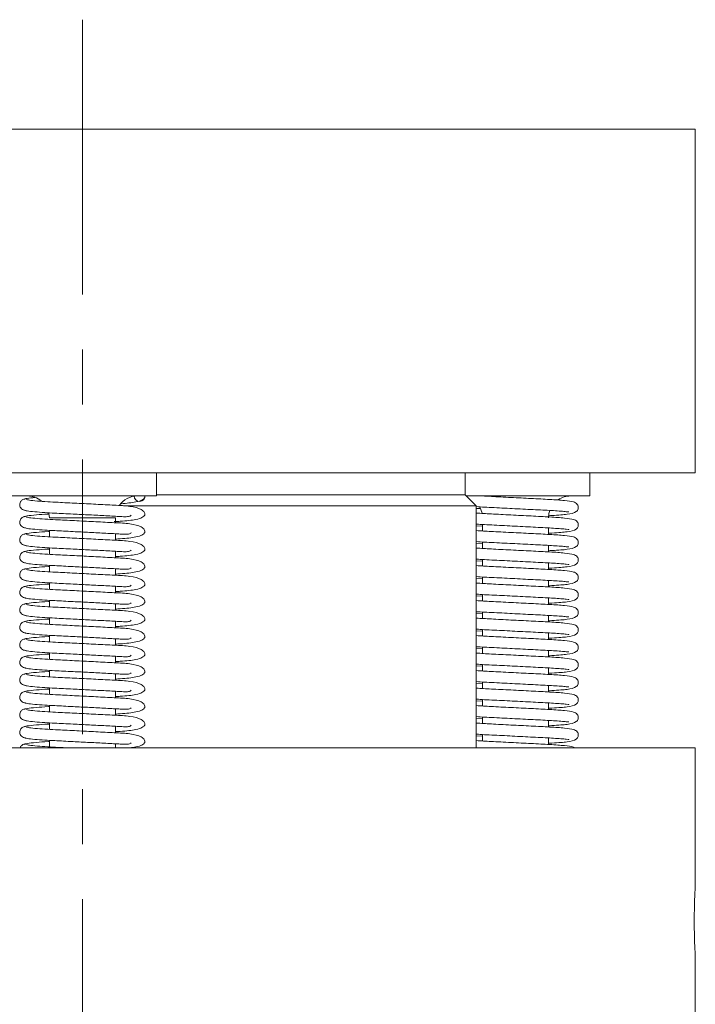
# Model space of a CAD drawing. Header units: inches. Extents: x 3.7 to 30.1, y 2.5 to 21.4.
# Tile 21 of 29: x 14.7 to 15.9, y 19.6 to 21.4. Entities that reach past the tile are written whole.
import ezdxf

# ---------------------------------------------------------------- set-up
doc = ezdxf.new("R2010")
doc.units = ezdxf.units.IN
doc.header["$MEASUREMENT"] = 0
doc.linetypes.add('CENTERX2', pattern=[0.8, 0.5, -0.1, 0.1, -0.1])

msp = doc.modelspace()

# ---------------------------------------------------------------- linework, layer by layer
at = {"color": 7, "linetype": 'CENTERX2', "lineweight": 0}
msp.add_line((14.772, 21.3613), (14.772, 14.6454), dxfattribs=at)
at = {"color": 7, "linetype": 'Continuous', "lineweight": 15}
for p, q in [((13.657, 21.1619), (15.887, 21.1619)), ((15.887, 20.5369), (15.887, 21.1619)), ((13.657, 20.5369), (15.887, 20.5369)), ((14.907, 20.4949), (14.907, 20.5369)), ((15.4685, 20.4969), (15.4685, 20.5369)), ((15.6951, 20.4949), (15.6951, 20.5369)), ((14.637, 20.4949), (14.907, 20.4949)), ((15.4685, 20.4969), (14.907, 20.4969)), ((15.4885, 20.4769), (15.4685, 20.4969)), ((15.4705, 20.4949), (15.6951, 20.4949)), ((15.4885, 20.4769), (14.8466, 20.4769)), ((15.4885, 20.0369), (15.4885, 20.4769)), ((15.4954, 20.4723), (15.4885, 20.4719)), ((14.832, 20.4549), (14.712, 20.4549)), ((14.832, 20.4461), (14.832, 20.4549)), ((15.5001, 20.4408), (15.4885, 20.4401)), ((15.5001, 20.443), (15.5001, 20.4312)), ((14.712, 20.4323), (14.712, 20.4205)), ((14.832, 20.4143), (14.832, 20.4261)), ((15.6201, 20.4249), (15.6201, 20.4367)), ((15.5001, 20.4089), (15.4885, 20.4082)), ((15.5001, 20.4112), (15.5001, 20.3993)), ((15.6201, 20.3931), (15.6201, 20.4049)), ((14.712, 20.4005), (14.712, 20.3886)), ((14.832, 20.3824), (14.832, 20.3943)), ((14.712, 20.3687), (14.712, 20.3568)), ((15.5001, 20.3771), (15.4885, 20.3764)), ((15.5001, 20.3793), (15.5001, 20.3675)), ((15.6201, 20.3612), (15.6201, 20.373)), ((14.832, 20.3506), (14.832, 20.3624)), ((14.712, 20.3368), (14.712, 20.325)), ((15.5001, 20.3453), (15.4885, 20.3445)), ((15.5001, 20.3475), (15.5001, 20.3356)), ((15.6201, 20.3294), (15.6201, 20.3412)), ((14.832, 20.3187), (14.832, 20.3306)), ((15.5001, 20.3134), (15.4885, 20.3127)), ((15.5001, 20.3156), (15.5001, 20.3038)), ((14.712, 20.305), (14.712, 20.2931)), ((14.832, 20.2869), (14.832, 20.2987)), ((15.6201, 20.2975), (15.6201, 20.3093)), ((15.5001, 20.2816), (15.4885, 20.2808)), ((15.5001, 20.2838), (15.5001, 20.272)), ((15.6201, 20.2657), (15.6201, 20.2775)), ((14.712, 20.2731), (14.712, 20.2613)), ((14.832, 20.255), (14.832, 20.2669)), ((15.5001, 20.2497), (15.4885, 20.249)), ((15.5001, 20.2519), (15.5001, 20.2401)), ((15.6201, 20.2339), (15.6201, 20.2457)), ((14.712, 20.2413), (14.712, 20.2294)), ((14.832, 20.2232), (14.832, 20.235)), ((14.712, 20.2094), (14.712, 20.1976)), ((15.5001, 20.2179), (15.4885, 20.2172)), ((15.5001, 20.2201), (15.5001, 20.2083)), ((15.6201, 20.202), (15.6201, 20.2138)), ((14.832, 20.1914), (14.832, 20.2032)), ((15.5001, 20.1883), (15.5001, 20.1764)), ((14.712, 20.1776), (14.712, 20.1657)), ((14.832, 20.1595), (14.832, 20.1714)), ((15.5001, 20.186), (15.4885, 20.1853)), ((15.6201, 20.1702), (15.6201, 20.182)), ((15.5001, 20.1542), (15.4885, 20.1535)), ((15.5001, 20.1564), (15.5001, 20.1446)), ((14.712, 20.1458), (14.712, 20.1339)), ((14.832, 20.1277), (14.832, 20.1395)), ((15.6201, 20.1383), (15.6201, 20.1501)), ((15.5001, 20.1224), (15.4885, 20.1216)), ((15.5001, 20.1246), (15.5001, 20.1127)), ((15.6201, 20.1065), (15.6201, 20.1183)), ((14.712, 20.1139), (14.712, 20.1021)), ((14.832, 20.0958), (14.832, 20.1077)), ((14.712, 20.0821), (14.712, 20.0702)), ((15.5001, 20.0905), (15.4885, 20.0898)), ((15.5001, 20.0927), (15.5001, 20.0809)), ((15.6201, 20.0746), (15.6201, 20.0864)), ((14.832, 20.064), (14.832, 20.0758)), ((14.712, 20.0502), (14.712, 20.0384)), ((15.5001, 20.0587), (15.4885, 20.0579)), ((15.5001, 20.0609), (15.5001, 20.0491)), ((15.6201, 20.0428), (15.6201, 20.0546)), ((15.887, 20.0369), (13.657, 20.0369)), ((14.832, 20.0369), (14.832, 20.044)), ((15.887, 19.7868), (15.887, 20.0369)), ((15.887, 18.5368), (15.887, 19.657))]:
    msp.add_line(p, q, dxfattribs=at)
at = {"color": 7, "linetype": 'Continuous', "lineweight": 15, "flags": 128}
for points in [[(15.4943, 20.4756), (15.497, 20.4702), (15.4992, 20.4633)], [(14.7108, 20.4644), (14.7112, 20.4627), (14.712, 20.4549)], [(15.6201, 20.4549), (15.6208, 20.4627), (15.6225, 20.4685)]]:
    msp.add_lwpolyline(points, dxfattribs=at)
at = {"color": 7, "linetype": 'Continuous', "lineweight": 15}
for centre, radius, start, end in [((14.672, 20.4549), 0.04, 50.3121, 90), ((14.872, 20.4549), 0.04, 90, 145.0033), ((14.876, 20.4949), 0.01, 182.5886, 0.0047), ((15.6601, 20.4549), 0.04, 90, 124.2787)]:
    msp.add_arc(centre, radius, start, end, dxfattribs=at)
for points, knots in [([(15.6207, 20.4589), (15.6225, 20.459), (15.6309, 20.4594), (15.6421, 20.4603), (15.6572, 20.4616), (15.6689, 20.4641), (15.6735, 20.4696), (15.6742, 20.4735), (15.6737, 20.4772), (15.6718, 20.4805), (15.6687, 20.4829), (15.6633, 20.4847), (15.6498, 20.4867), (15.6238, 20.4885), (15.5889, 20.4902), (15.5516, 20.4921), (15.5197, 20.4937), (15.505, 20.4946), (15.4998, 20.4949)], [0, 0, 0, 0, 0.018268, 0.0852, 0.144329, 0.251588, 0.294675, 0.308514, 0.31995, 0.334048, 0.360773, 0.394482, 0.497897, 0.613095, 0.722936, 0.831097, 0.940323, 1, 1, 1, 1]), ([(14.6684, 20.4894), (14.6673, 20.4893), (14.6653, 20.4891), (14.6626, 20.4877), (14.6606, 20.486), (14.6589, 20.4835), (14.6579, 20.4806), (14.6579, 20.4776), (14.6589, 20.4744), (14.6611, 20.4714), (14.6645, 20.4691), (14.6672, 20.4687), (14.6686, 20.4685)], [0, 0, 0, 0, 0.086422, 0.168629, 0.24463, 0.313732, 0.432451, 0.534753, 0.642878, 0.759611, 0.880884, 1, 1, 1, 1]), ([(14.6861, 20.492), (14.6806, 20.4915), (14.6684, 20.4903), (14.6664, 20.4892), (14.6654, 20.4886)], [0, 0, 0, 0, 0.445845, 1, 1, 1, 1]), ([(14.8855, 20.4601), (14.8856, 20.4619), (14.8856, 20.4653), (14.8776, 20.4722), (14.8584, 20.4768), (14.8315, 20.478), (14.7974, 20.4798), (14.7615, 20.4816), (14.7312, 20.4831), (14.707, 20.4844), (14.6883, 20.4857), (14.6734, 20.4873), (14.6714, 20.4882), (14.6704, 20.4887)], [0, 0, 0, 0, 0.060826, 0.115715, 0.220085, 0.33509, 0.444926, 0.548003, 0.655342, 0.723233, 0.804864, 0.898696, 1, 1, 1, 1]), ([(14.8424, 20.4808), (14.8521, 20.4816), (14.868, 20.483), (14.8819, 20.4874), (14.8843, 20.4904), (14.8855, 20.492)], [0, 0, 0, 0, 0.433236, 0.706654, 1, 1, 1, 1]), ([(15.4885, 20.4755), (15.4887, 20.4755), (15.4967, 20.4747), (15.5214, 20.4737), (15.5586, 20.4717), (15.5974, 20.4698), (15.6256, 20.4684), (15.6431, 20.4671), (15.6525, 20.4664), (15.6571, 20.4655), (15.6569, 20.4661), (15.6569, 20.4662)], [0, 0, 0, 0, 0.0052636, 0.176767, 0.3505987, 0.5254856, 0.700069, 0.7956501, 0.8953288, 0.9829937, 1, 1, 1, 1]), ([(14.6684, 20.4576), (14.6673, 20.4575), (14.6653, 20.4573), (14.6626, 20.4559), (14.6606, 20.4541), (14.6589, 20.4517), (14.6579, 20.4487), (14.6579, 20.4458), (14.6589, 20.4426), (14.6611, 20.4396), (14.6645, 20.4372), (14.6672, 20.4369), (14.6686, 20.4367)], [0, 0, 0, 0, 0.086422, 0.168629, 0.24463, 0.313732, 0.432451, 0.534753, 0.642878, 0.759611, 0.880884, 1, 1, 1, 1]), ([(14.7106, 20.462), (14.7104, 20.462), (14.7015, 20.4615), (14.6867, 20.4604), (14.669, 20.4586), (14.6666, 20.4574), (14.6654, 20.4568)], [0, 0, 0, 0, 0.0045823, 0.3009905, 0.6384939, 1, 1, 1, 1]), ([(14.6657, 20.4692), (14.667, 20.4687), (14.6695, 20.4677), (14.6839, 20.4661), (14.7018, 20.4647), (14.725, 20.4634), (14.7531, 20.4621), (14.7855, 20.4604), (14.8154, 20.4589), (14.8391, 20.4575), (14.8524, 20.4569), (14.859, 20.4576), (14.8603, 20.4594), (14.8607, 20.4599)], [0, 0, 0, 0, 0.112833, 0.217276, 0.308959, 0.386017, 0.507694, 0.612249, 0.719919, 0.829993, 0.895028, 0.966866, 1, 1, 1, 1]), ([(14.8855, 20.4283), (14.8856, 20.4301), (14.8856, 20.4334), (14.8776, 20.4403), (14.8584, 20.445), (14.8315, 20.4461), (14.7974, 20.4479), (14.7615, 20.4498), (14.7312, 20.4513), (14.707, 20.4525), (14.6883, 20.4539), (14.6734, 20.4554), (14.6714, 20.4563), (14.6704, 20.4568)], [0, 0, 0, 0, 0.060826, 0.115715, 0.220085, 0.33509, 0.444926, 0.548003, 0.655342, 0.723233, 0.804864, 0.898696, 1, 1, 1, 1]), ([(14.83, 20.4482), (14.8337, 20.4484), (14.8494, 20.4492), (14.8674, 20.4511), (14.882, 20.4556), (14.8843, 20.4586), (14.8855, 20.4601)], [0, 0, 0, 0, 0.121158, 0.513219, 0.748052, 1, 1, 1, 1]), ([(15.6201, 20.427), (15.6221, 20.4271), (15.6307, 20.4276), (15.6421, 20.4285), (15.6572, 20.4298), (15.6689, 20.4322), (15.6735, 20.4378), (15.6742, 20.4417), (15.6737, 20.4454), (15.6718, 20.4486), (15.6687, 20.451), (15.6633, 20.4528), (15.6498, 20.4549), (15.6238, 20.4566), (15.5889, 20.4584), (15.5515, 20.4603), (15.5153, 20.4621), (15.4972, 20.4632), (15.4885, 20.4637)], [0, 0, 0, 0, 0.019722, 0.08384, 0.140485, 0.243237, 0.284513, 0.29777, 0.308726, 0.322232, 0.347833, 0.380126, 0.479194, 0.589551, 0.694776, 0.798393, 0.903028, 1, 1, 1, 1]), ([(15.4885, 20.4437), (15.4887, 20.4436), (15.4967, 20.4429), (15.5214, 20.4419), (15.5586, 20.4399), (15.5974, 20.4379), (15.6256, 20.4365), (15.6431, 20.4352), (15.6525, 20.4346), (15.6571, 20.4337), (15.6569, 20.4343), (15.6569, 20.4344)], [0, 0, 0, 0, 0.0052636, 0.176767, 0.3505987, 0.5254856, 0.700069, 0.7956501, 0.8953288, 0.9829937, 1, 1, 1, 1]), ([(14.6684, 20.4257), (14.6673, 20.4256), (14.6653, 20.4254), (14.6626, 20.4241), (14.6606, 20.4223), (14.6589, 20.4199), (14.6579, 20.4169), (14.6579, 20.4139), (14.6589, 20.4108), (14.6611, 20.4077), (14.6645, 20.4054), (14.6672, 20.405), (14.6686, 20.4048)], [0, 0, 0, 0, 0.086422, 0.168629, 0.24463, 0.313732, 0.432451, 0.534753, 0.642878, 0.759611, 0.880884, 1, 1, 1, 1]), ([(14.712, 20.4302), (14.7114, 20.4302), (14.7019, 20.4297), (14.6866, 20.4285), (14.669, 20.4267), (14.6666, 20.4255), (14.6654, 20.4249)], [0, 0, 0, 0, 0.020418, 0.312111, 0.644245, 1, 1, 1, 1]), ([(14.6657, 20.4374), (14.667, 20.4369), (14.6695, 20.4358), (14.6839, 20.4342), (14.7018, 20.4329), (14.725, 20.4316), (14.7531, 20.4302), (14.7855, 20.4285), (14.8154, 20.427), (14.8391, 20.4257), (14.8524, 20.425), (14.859, 20.4258), (14.8603, 20.4275), (14.8607, 20.4281)], [0, 0, 0, 0, 0.112833, 0.2172765, 0.3089588, 0.3860172, 0.5076941, 0.6122493, 0.7199189, 0.8299929, 0.8950276, 0.9668657, 1, 1, 1, 1]), ([(14.8855, 20.3964), (14.8856, 20.3982), (14.8856, 20.4016), (14.8776, 20.4085), (14.8584, 20.4131), (14.8315, 20.4143), (14.7974, 20.4161), (14.7615, 20.4179), (14.7312, 20.4195), (14.707, 20.4207), (14.6883, 20.422), (14.6734, 20.4236), (14.6714, 20.4245), (14.6704, 20.425)], [0, 0, 0, 0, 0.060826, 0.115715, 0.220085, 0.33509, 0.444926, 0.548003, 0.655342, 0.723233, 0.804864, 0.898696, 1, 1, 1, 1]), ([(14.832, 20.4164), (14.835, 20.4166), (14.85, 20.4174), (14.8674, 20.4193), (14.882, 20.4237), (14.8843, 20.4267), (14.8855, 20.4283)], [0, 0, 0, 0, 0.101362, 0.502255, 0.742377, 1, 1, 1, 1]), ([(15.6201, 20.3952), (15.6221, 20.3953), (15.6307, 20.3957), (15.6421, 20.3966), (15.6572, 20.3979), (15.6689, 20.4004), (15.6735, 20.4059), (15.6742, 20.4098), (15.6737, 20.4135), (15.6718, 20.4168), (15.6687, 20.4192), (15.6633, 20.421), (15.6498, 20.423), (15.6238, 20.4248), (15.5889, 20.4265), (15.5515, 20.4285), (15.5153, 20.4302), (15.4972, 20.4313), (15.4885, 20.4319)], [0, 0, 0, 0, 0.019722, 0.08384, 0.140485, 0.243237, 0.284513, 0.29777, 0.308726, 0.322232, 0.347833, 0.380126, 0.479194, 0.589551, 0.694776, 0.798393, 0.903028, 1, 1, 1, 1]), ([(14.6657, 20.4055), (14.667, 20.405), (14.6695, 20.404), (14.6839, 20.4024), (14.7018, 20.401), (14.725, 20.3997), (14.7531, 20.3984), (14.7855, 20.3967), (14.8154, 20.3952), (14.8391, 20.3938), (14.8524, 20.3932), (14.859, 20.394), (14.8603, 20.3957), (14.8607, 20.3962)], [0, 0, 0, 0, 0.112833, 0.2172765, 0.3089588, 0.3860172, 0.5076941, 0.6122493, 0.7199189, 0.8299929, 0.8950276, 0.9668657, 1, 1, 1, 1]), ([(15.4885, 20.4118), (15.4887, 20.4118), (15.4967, 20.411), (15.5214, 20.41), (15.5586, 20.4081), (15.5974, 20.4061), (15.6256, 20.4047), (15.6431, 20.4034), (15.6525, 20.4027), (15.6571, 20.4018), (15.6569, 20.4024), (15.6569, 20.4025)], [0, 0, 0, 0, 0.0052636, 0.176767, 0.3505987, 0.5254856, 0.700069, 0.7956501, 0.8953288, 0.9829937, 1, 1, 1, 1]), ([(14.6684, 20.3939), (14.6673, 20.3938), (14.6653, 20.3936), (14.6626, 20.3922), (14.6606, 20.3905), (14.6589, 20.388), (14.6579, 20.3851), (14.6579, 20.3821), (14.6589, 20.3789), (14.6611, 20.3759), (14.6645, 20.3736), (14.6672, 20.3732), (14.6686, 20.373)], [0, 0, 0, 0, 0.086422, 0.168629, 0.24463, 0.313732, 0.432451, 0.534753, 0.642878, 0.759611, 0.880884, 1, 1, 1, 1]), ([(14.712, 20.3984), (14.7114, 20.3983), (14.7019, 20.3978), (14.6866, 20.3967), (14.669, 20.3949), (14.6666, 20.3937), (14.6654, 20.3931)], [0, 0, 0, 0, 0.020418, 0.312111, 0.644245, 1, 1, 1, 1]), ([(14.8855, 20.3646), (14.8856, 20.3664), (14.8856, 20.3697), (14.8776, 20.3766), (14.8584, 20.3813), (14.8315, 20.3824), (14.7974, 20.3843), (14.7615, 20.3861), (14.7312, 20.3876), (14.707, 20.3889), (14.6883, 20.3902), (14.6734, 20.3917), (14.6714, 20.3927), (14.6704, 20.3931)], [0, 0, 0, 0, 0.060826, 0.115715, 0.220085, 0.33509, 0.444926, 0.548003, 0.655342, 0.723233, 0.804864, 0.898696, 1, 1, 1, 1]), ([(14.832, 20.3846), (14.835, 20.3848), (14.85, 20.3855), (14.8674, 20.3875), (14.882, 20.3919), (14.8843, 20.3949), (14.8855, 20.3964)], [0, 0, 0, 0, 0.101362, 0.502255, 0.742377, 1, 1, 1, 1]), ([(15.6201, 20.3633), (15.6221, 20.3635), (15.6307, 20.3639), (15.6421, 20.3648), (15.6572, 20.3661), (15.6689, 20.3685), (15.6735, 20.3741), (15.6742, 20.378), (15.6737, 20.3817), (15.6718, 20.3849), (15.6687, 20.3873), (15.6633, 20.3892), (15.6498, 20.3912), (15.6238, 20.393), (15.5889, 20.3947), (15.5515, 20.3966), (15.5153, 20.3984), (15.4972, 20.3995), (15.4885, 20.4)], [0, 0, 0, 0, 0.019722, 0.08384, 0.140485, 0.243237, 0.284513, 0.29777, 0.308726, 0.322232, 0.347833, 0.380126, 0.479194, 0.589551, 0.694776, 0.798393, 0.903028, 1, 1, 1, 1]), ([(14.6657, 20.3737), (14.667, 20.3732), (14.6695, 20.3721), (14.6839, 20.3705), (14.7018, 20.3692), (14.725, 20.3679), (14.7531, 20.3665), (14.7855, 20.3648), (14.8154, 20.3634), (14.8391, 20.362), (14.8524, 20.3614), (14.859, 20.3621), (14.8603, 20.3638), (14.8607, 20.3644)], [0, 0, 0, 0, 0.112833, 0.217276, 0.308959, 0.386017, 0.507694, 0.612249, 0.719919, 0.829993, 0.895028, 0.966866, 1, 1, 1, 1]), ([(15.4885, 20.38), (15.4887, 20.38), (15.4967, 20.3792), (15.5214, 20.3782), (15.5586, 20.3762), (15.5974, 20.3742), (15.6256, 20.3728), (15.6431, 20.3716), (15.6525, 20.3709), (15.6571, 20.37), (15.6569, 20.3706), (15.6569, 20.3707)], [0, 0, 0, 0, 0.0052636, 0.176767, 0.3505987, 0.5254856, 0.700069, 0.7956501, 0.8953288, 0.9829937, 1, 1, 1, 1]), ([(15.6201, 20.3315), (15.6221, 20.3316), (15.6307, 20.3321), (15.6421, 20.3329), (15.6572, 20.3342), (15.6689, 20.3367), (15.6735, 20.3422), (15.6742, 20.3462), (15.6737, 20.3499), (15.6718, 20.3531), (15.6687, 20.3555), (15.6633, 20.3573), (15.6498, 20.3593), (15.6238, 20.3611), (15.5889, 20.3628), (15.5515, 20.3648), (15.5153, 20.3665), (15.4972, 20.3676), (15.4885, 20.3682)], [0, 0, 0, 0, 0.019722, 0.08384, 0.140485, 0.243237, 0.284513, 0.29777, 0.308726, 0.322232, 0.347833, 0.380126, 0.479194, 0.589551, 0.694776, 0.798393, 0.903028, 1, 1, 1, 1]), ([(14.6684, 20.3621), (14.6673, 20.3619), (14.6653, 20.3617), (14.6626, 20.3604), (14.6606, 20.3586), (14.6589, 20.3562), (14.6579, 20.3532), (14.6579, 20.3503), (14.6589, 20.3471), (14.6611, 20.344), (14.6645, 20.3417), (14.6672, 20.3413), (14.6686, 20.3412)], [0, 0, 0, 0, 0.086422, 0.168629, 0.24463, 0.313732, 0.432451, 0.534753, 0.642878, 0.759611, 0.880884, 1, 1, 1, 1]), ([(14.712, 20.3665), (14.7114, 20.3665), (14.7019, 20.366), (14.6866, 20.3648), (14.669, 20.363), (14.6666, 20.3618), (14.6654, 20.3612)], [0, 0, 0, 0, 0.020418, 0.312111, 0.644245, 1, 1, 1, 1]), ([(14.8855, 20.3328), (14.8856, 20.3345), (14.8856, 20.3379), (14.8776, 20.3448), (14.8584, 20.3495), (14.8315, 20.3506), (14.7974, 20.3524), (14.7615, 20.3542), (14.7312, 20.3558), (14.707, 20.357), (14.6883, 20.3583), (14.6734, 20.3599), (14.6714, 20.3608), (14.6704, 20.3613)], [0, 0, 0, 0, 0.060826, 0.115715, 0.220085, 0.33509, 0.444926, 0.548003, 0.655342, 0.723233, 0.804864, 0.898696, 1, 1, 1, 1]), ([(14.832, 20.3528), (14.835, 20.3529), (14.85, 20.3537), (14.8674, 20.3556), (14.882, 20.3601), (14.8843, 20.3631), (14.8855, 20.3646)], [0, 0, 0, 0, 0.101362, 0.502255, 0.742377, 1, 1, 1, 1]), ([(14.712, 20.3347), (14.7114, 20.3346), (14.7019, 20.3341), (14.6866, 20.333), (14.669, 20.3312), (14.6666, 20.33), (14.6654, 20.3294)], [0, 0, 0, 0, 0.020418, 0.312111, 0.644245, 1, 1, 1, 1]), ([(14.6657, 20.3419), (14.667, 20.3413), (14.6695, 20.3403), (14.6839, 20.3387), (14.7018, 20.3373), (14.725, 20.3361), (14.7531, 20.3347), (14.7855, 20.333), (14.8154, 20.3315), (14.8391, 20.3302), (14.8524, 20.3295), (14.859, 20.3303), (14.8603, 20.332), (14.8607, 20.3326)], [0, 0, 0, 0, 0.112833, 0.217276, 0.308959, 0.386017, 0.507694, 0.612249, 0.719919, 0.829993, 0.895028, 0.966866, 1, 1, 1, 1]), ([(14.832, 20.3209), (14.835, 20.3211), (14.85, 20.3219), (14.8674, 20.3238), (14.882, 20.3282), (14.8843, 20.3312), (14.8855, 20.3328)], [0, 0, 0, 0, 0.101362, 0.502255, 0.742377, 1, 1, 1, 1]), ([(15.4885, 20.3481), (15.4887, 20.3481), (15.4967, 20.3474), (15.5214, 20.3464), (15.5586, 20.3444), (15.5974, 20.3424), (15.6256, 20.341), (15.6431, 20.3397), (15.6525, 20.3391), (15.6571, 20.3381), (15.6569, 20.3387), (15.6569, 20.3388)], [0, 0, 0, 0, 0.0052636, 0.176767, 0.3505987, 0.5254856, 0.700069, 0.7956501, 0.8953288, 0.9829937, 1, 1, 1, 1]), ([(15.6201, 20.2997), (15.6221, 20.2998), (15.6307, 20.3002), (15.6421, 20.3011), (15.6572, 20.3024), (15.6689, 20.3049), (15.6735, 20.3104), (15.6742, 20.3143), (15.6737, 20.318), (15.6718, 20.3212), (15.6687, 20.3236), (15.6633, 20.3255), (15.6498, 20.3275), (15.6238, 20.3293), (15.5889, 20.331), (15.5515, 20.3329), (15.5153, 20.3347), (15.4972, 20.3358), (15.4885, 20.3363)], [0, 0, 0, 0, 0.019722, 0.08384, 0.140485, 0.243237, 0.284513, 0.29777, 0.308726, 0.322232, 0.347833, 0.380126, 0.479194, 0.589551, 0.694776, 0.798393, 0.903028, 1, 1, 1, 1]), ([(14.6684, 20.3302), (14.6673, 20.3301), (14.6653, 20.3299), (14.6626, 20.3285), (14.6606, 20.3268), (14.6589, 20.3243), (14.6579, 20.3214), (14.6579, 20.3184), (14.6589, 20.3152), (14.6611, 20.3122), (14.6645, 20.3099), (14.6672, 20.3095), (14.6686, 20.3093)], [0, 0, 0, 0, 0.086422, 0.168629, 0.24463, 0.313732, 0.432451, 0.534753, 0.642878, 0.759611, 0.880884, 1, 1, 1, 1]), ([(14.8855, 20.3009), (14.8856, 20.3027), (14.8856, 20.3061), (14.8776, 20.313), (14.8584, 20.3176), (14.8315, 20.3188), (14.7974, 20.3206), (14.7615, 20.3224), (14.7312, 20.3239), (14.707, 20.3252), (14.6883, 20.3265), (14.6734, 20.328), (14.6714, 20.329), (14.6704, 20.3295)], [0, 0, 0, 0, 0.060826, 0.115715, 0.220085, 0.33509, 0.444926, 0.548003, 0.655342, 0.723233, 0.804864, 0.898696, 1, 1, 1, 1]), ([(15.4885, 20.3163), (15.4887, 20.3163), (15.4967, 20.3155), (15.5214, 20.3145), (15.5586, 20.3125), (15.5974, 20.3106), (15.6256, 20.3092), (15.6431, 20.3079), (15.6525, 20.3072), (15.6571, 20.3063), (15.6569, 20.3069), (15.6569, 20.307)], [0, 0, 0, 0, 0.0052636, 0.176767, 0.3505987, 0.5254856, 0.700069, 0.7956501, 0.8953288, 0.9829937, 1, 1, 1, 1]), ([(14.6684, 20.2984), (14.6673, 20.2983), (14.6653, 20.298), (14.6626, 20.2967), (14.6606, 20.2949), (14.6589, 20.2925), (14.6579, 20.2895), (14.6579, 20.2866), (14.6589, 20.2834), (14.6611, 20.2804), (14.6645, 20.278), (14.6672, 20.2777), (14.6686, 20.2775)], [0, 0, 0, 0, 0.086422, 0.168629, 0.24463, 0.313732, 0.432451, 0.534753, 0.642878, 0.759611, 0.880884, 1, 1, 1, 1]), ([(14.712, 20.3028), (14.7114, 20.3028), (14.7019, 20.3023), (14.6866, 20.3012), (14.669, 20.2993), (14.6666, 20.2982), (14.6654, 20.2975)], [0, 0, 0, 0, 0.020418, 0.312111, 0.644245, 1, 1, 1, 1]), ([(14.6657, 20.31), (14.667, 20.3095), (14.6695, 20.3084), (14.6839, 20.3069), (14.7018, 20.3055), (14.725, 20.3042), (14.7531, 20.3028), (14.7855, 20.3012), (14.8154, 20.2997), (14.8391, 20.2983), (14.8524, 20.2977), (14.859, 20.2984), (14.8603, 20.3002), (14.8607, 20.3007)], [0, 0, 0, 0, 0.112833, 0.217276, 0.308959, 0.386017, 0.507694, 0.612249, 0.719919, 0.829993, 0.895028, 0.966866, 1, 1, 1, 1]), ([(14.8855, 20.2691), (14.8856, 20.2708), (14.8856, 20.2742), (14.8776, 20.2811), (14.8584, 20.2858), (14.8315, 20.2869), (14.7974, 20.2887), (14.7615, 20.2906), (14.7312, 20.2921), (14.707, 20.2933), (14.6883, 20.2947), (14.6734, 20.2962), (14.6714, 20.2971), (14.6704, 20.2976)], [0, 0, 0, 0, 0.060826, 0.115715, 0.220085, 0.33509, 0.444926, 0.548003, 0.655342, 0.723233, 0.804864, 0.898696, 1, 1, 1, 1]), ([(14.832, 20.2891), (14.835, 20.2892), (14.85, 20.29), (14.8674, 20.2919), (14.882, 20.2964), (14.8843, 20.2994), (14.8855, 20.3009)], [0, 0, 0, 0, 0.101362, 0.502255, 0.742377, 1, 1, 1, 1]), ([(15.6201, 20.2678), (15.6221, 20.2679), (15.6307, 20.2684), (15.6421, 20.2692), (15.6572, 20.2706), (15.6689, 20.273), (15.6735, 20.2785), (15.6742, 20.2825), (15.6737, 20.2862), (15.6718, 20.2894), (15.6687, 20.2918), (15.6633, 20.2936), (15.6498, 20.2957), (15.6238, 20.2974), (15.5889, 20.2991), (15.5515, 20.3011), (15.5153, 20.3029), (15.4972, 20.304), (15.4885, 20.3045)], [0, 0, 0, 0, 0.019722, 0.08384, 0.140485, 0.243237, 0.284513, 0.29777, 0.308726, 0.322232, 0.347833, 0.380126, 0.479194, 0.589551, 0.694776, 0.798393, 0.903028, 1, 1, 1, 1]), ([(14.6657, 20.2782), (14.667, 20.2776), (14.6695, 20.2766), (14.6839, 20.275), (14.7018, 20.2737), (14.725, 20.2724), (14.7531, 20.271), (14.7855, 20.2693), (14.8154, 20.2678), (14.8391, 20.2665), (14.8524, 20.2658), (14.859, 20.2666), (14.8603, 20.2683), (14.8607, 20.2689)], [0, 0, 0, 0, 0.112833, 0.217276, 0.308959, 0.386017, 0.507694, 0.612249, 0.719919, 0.829993, 0.895028, 0.966866, 1, 1, 1, 1]), ([(15.4885, 20.2844), (15.4887, 20.2844), (15.4967, 20.2837), (15.5214, 20.2827), (15.5586, 20.2807), (15.5974, 20.2787), (15.6256, 20.2773), (15.6431, 20.276), (15.6525, 20.2754), (15.6571, 20.2744), (15.6569, 20.2751), (15.6569, 20.2752)], [0, 0, 0, 0, 0.005264, 0.176767, 0.350599, 0.525486, 0.700069, 0.79565, 0.895329, 0.982994, 1, 1, 1, 1]), ([(14.6684, 20.2665), (14.6673, 20.2664), (14.6653, 20.2662), (14.6626, 20.2648), (14.6606, 20.2631), (14.6589, 20.2606), (14.6579, 20.2577), (14.6579, 20.2547), (14.6589, 20.2515), (14.6611, 20.2485), (14.6645, 20.2462), (14.6672, 20.2458), (14.6686, 20.2456)], [0, 0, 0, 0, 0.086422, 0.168629, 0.24463, 0.313732, 0.432451, 0.534753, 0.642878, 0.759611, 0.880884, 1, 1, 1, 1]), ([(14.712, 20.271), (14.7114, 20.2709), (14.7019, 20.2705), (14.6866, 20.2693), (14.669, 20.2675), (14.6666, 20.2663), (14.6654, 20.2657)], [0, 0, 0, 0, 0.020418, 0.312111, 0.644245, 1, 1, 1, 1]), ([(14.8855, 20.2372), (14.8856, 20.239), (14.8856, 20.2424), (14.8776, 20.2493), (14.8584, 20.2539), (14.8315, 20.2551), (14.7974, 20.2569), (14.7615, 20.2587), (14.7312, 20.2602), (14.707, 20.2615), (14.6883, 20.2628), (14.6734, 20.2644), (14.6714, 20.2653), (14.6704, 20.2658)], [0, 0, 0, 0, 0.060826, 0.115715, 0.220085, 0.33509, 0.444926, 0.548003, 0.655342, 0.723233, 0.804864, 0.898696, 1, 1, 1, 1]), ([(14.832, 20.2572), (14.835, 20.2574), (14.85, 20.2582), (14.8674, 20.2601), (14.882, 20.2645), (14.8843, 20.2675), (14.8855, 20.2691)], [0, 0, 0, 0, 0.1013621, 0.5022548, 0.742377, 1, 1, 1, 1]), ([(15.6201, 20.236), (15.6221, 20.2361), (15.6307, 20.2365), (15.6421, 20.2374), (15.6572, 20.2387), (15.6689, 20.2412), (15.6735, 20.2467), (15.6742, 20.2506), (15.6737, 20.2543), (15.6718, 20.2576), (15.6687, 20.26), (15.6633, 20.2618), (15.6498, 20.2638), (15.6238, 20.2656), (15.5889, 20.2673), (15.5515, 20.2692), (15.5153, 20.271), (15.4972, 20.2721), (15.4885, 20.2726)], [0, 0, 0, 0, 0.019722, 0.08384, 0.140485, 0.243237, 0.284513, 0.29777, 0.308726, 0.322232, 0.347833, 0.380126, 0.479194, 0.589551, 0.694776, 0.798393, 0.903028, 1, 1, 1, 1]), ([(14.6657, 20.2463), (14.667, 20.2458), (14.6695, 20.2448), (14.6839, 20.2432), (14.7018, 20.2418), (14.725, 20.2405), (14.7531, 20.2392), (14.7855, 20.2375), (14.8154, 20.236), (14.8391, 20.2346), (14.8524, 20.234), (14.859, 20.2347), (14.8603, 20.2365), (14.8607, 20.237)], [0, 0, 0, 0, 0.112833, 0.217276, 0.308959, 0.386017, 0.507694, 0.612249, 0.719919, 0.829993, 0.895028, 0.966866, 1, 1, 1, 1]), ([(15.4885, 20.2526), (15.4887, 20.2526), (15.4967, 20.2518), (15.5214, 20.2508), (15.5586, 20.2488), (15.5974, 20.2469), (15.6256, 20.2455), (15.6431, 20.2442), (15.6525, 20.2435), (15.6571, 20.2426), (15.6569, 20.2432), (15.6569, 20.2433)], [0, 0, 0, 0, 0.005264, 0.176767, 0.350599, 0.525486, 0.700069, 0.79565, 0.895329, 0.982994, 1, 1, 1, 1]), ([(14.6684, 20.2347), (14.6673, 20.2346), (14.6653, 20.2344), (14.6626, 20.233), (14.6606, 20.2312), (14.6589, 20.2288), (14.6579, 20.2258), (14.6579, 20.2229), (14.6589, 20.2197), (14.6611, 20.2167), (14.6645, 20.2143), (14.6672, 20.214), (14.6686, 20.2138)], [0, 0, 0, 0, 0.086422, 0.168629, 0.24463, 0.313732, 0.432451, 0.534753, 0.642878, 0.759611, 0.880884, 1, 1, 1, 1]), ([(14.712, 20.2391), (14.7114, 20.2391), (14.7019, 20.2386), (14.6866, 20.2375), (14.669, 20.2357), (14.6666, 20.2345), (14.6654, 20.2339)], [0, 0, 0, 0, 0.020418, 0.312111, 0.644245, 1, 1, 1, 1]), ([(14.8855, 20.2054), (14.8856, 20.2072), (14.8856, 20.2105), (14.8776, 20.2174), (14.8584, 20.2221), (14.8315, 20.2232), (14.7974, 20.225), (14.7615, 20.2269), (14.7312, 20.2284), (14.707, 20.2296), (14.6883, 20.231), (14.6734, 20.2325), (14.6714, 20.2334), (14.6704, 20.2339)], [0, 0, 0, 0, 0.060826, 0.115715, 0.220085, 0.33509, 0.444926, 0.548003, 0.655342, 0.723233, 0.804864, 0.898696, 1, 1, 1, 1]), ([(14.832, 20.2254), (14.835, 20.2255), (14.85, 20.2263), (14.8674, 20.2282), (14.882, 20.2327), (14.8843, 20.2357), (14.8855, 20.2372)], [0, 0, 0, 0, 0.101362, 0.502255, 0.742377, 1, 1, 1, 1]), ([(15.6201, 20.2041), (15.6221, 20.2042), (15.6307, 20.2047), (15.6421, 20.2056), (15.6572, 20.2069), (15.6689, 20.2093), (15.6735, 20.2149), (15.6742, 20.2188), (15.6737, 20.2225), (15.6718, 20.2257), (15.6687, 20.2281), (15.6633, 20.2299), (15.6498, 20.232), (15.6238, 20.2337), (15.5889, 20.2355), (15.5515, 20.2374), (15.5153, 20.2392), (15.4972, 20.2403), (15.4885, 20.2408)], [0, 0, 0, 0, 0.019722, 0.08384, 0.140485, 0.243237, 0.284513, 0.29777, 0.308726, 0.322232, 0.347833, 0.380126, 0.479194, 0.589551, 0.694776, 0.798393, 0.903028, 1, 1, 1, 1]), ([(14.712, 20.2073), (14.7114, 20.2073), (14.7019, 20.2068), (14.6866, 20.2056), (14.669, 20.2038), (14.6666, 20.2026), (14.6654, 20.202)], [0, 0, 0, 0, 0.020418, 0.312111, 0.644245, 1, 1, 1, 1]), ([(14.6657, 20.2145), (14.667, 20.214), (14.6695, 20.2129), (14.6839, 20.2113), (14.7018, 20.21), (14.725, 20.2087), (14.7531, 20.2073), (14.7855, 20.2056), (14.8154, 20.2041), (14.8391, 20.2028), (14.8524, 20.2021), (14.859, 20.2029), (14.8603, 20.2046), (14.8607, 20.2052)], [0, 0, 0, 0, 0.112833, 0.217276, 0.308959, 0.386017, 0.507694, 0.612249, 0.719919, 0.829993, 0.895028, 0.966866, 1, 1, 1, 1]), ([(15.4885, 20.2208), (15.4887, 20.2207), (15.4967, 20.22), (15.5214, 20.219), (15.5586, 20.217), (15.5974, 20.215), (15.6256, 20.2136), (15.6431, 20.2123), (15.6525, 20.2117), (15.6571, 20.2108), (15.6569, 20.2114), (15.6569, 20.2115)], [0, 0, 0, 0, 0.005264, 0.176767, 0.350599, 0.525486, 0.700069, 0.79565, 0.895329, 0.982994, 1, 1, 1, 1]), ([(15.6201, 20.1723), (15.6221, 20.1724), (15.6307, 20.1728), (15.6421, 20.1737), (15.6572, 20.175), (15.6689, 20.1775), (15.6735, 20.183), (15.6742, 20.1869), (15.6737, 20.1906), (15.6718, 20.1939), (15.6687, 20.1963), (15.6633, 20.1981), (15.6498, 20.2001), (15.6238, 20.2019), (15.5889, 20.2036), (15.5515, 20.2056), (15.5153, 20.2073), (15.4972, 20.2084), (15.4885, 20.209)], [0, 0, 0, 0, 0.019722, 0.08384, 0.140485, 0.243237, 0.284513, 0.29777, 0.308726, 0.322232, 0.347833, 0.380126, 0.479194, 0.589551, 0.694776, 0.798393, 0.903028, 1, 1, 1, 1]), ([(14.6684, 20.2028), (14.6673, 20.2027), (14.6653, 20.2025), (14.6626, 20.2012), (14.6606, 20.1994), (14.6589, 20.197), (14.6579, 20.194), (14.6579, 20.191), (14.6589, 20.1879), (14.6611, 20.1848), (14.6645, 20.1825), (14.6672, 20.1821), (14.6686, 20.1819)], [0, 0, 0, 0, 0.086422, 0.168629, 0.24463, 0.313732, 0.432451, 0.534753, 0.642878, 0.759611, 0.880884, 1, 1, 1, 1]), ([(14.8855, 20.1735), (14.8856, 20.1753), (14.8856, 20.1787), (14.8776, 20.1856), (14.8584, 20.1902), (14.8315, 20.1914), (14.7974, 20.1932), (14.7615, 20.195), (14.7312, 20.1966), (14.707, 20.1978), (14.6883, 20.1991), (14.6734, 20.2007), (14.6714, 20.2016), (14.6704, 20.2021)], [0, 0, 0, 0, 0.060826, 0.115715, 0.220085, 0.33509, 0.444926, 0.548003, 0.655342, 0.723233, 0.804864, 0.898696, 1, 1, 1, 1]), ([(14.832, 20.1935), (14.835, 20.1937), (14.85, 20.1945), (14.8674, 20.1964), (14.882, 20.2008), (14.8843, 20.2038), (14.8855, 20.2054)], [0, 0, 0, 0, 0.1013621, 0.5022548, 0.742377, 1, 1, 1, 1]), ([(15.4885, 20.1889), (15.4887, 20.1889), (15.4967, 20.1881), (15.5214, 20.1871), (15.5586, 20.1852), (15.5974, 20.1832), (15.6256, 20.1818), (15.6431, 20.1805), (15.6525, 20.1798), (15.6571, 20.1789), (15.6569, 20.1795), (15.6569, 20.1796)], [0, 0, 0, 0, 0.0052636, 0.176767, 0.3505987, 0.5254856, 0.700069, 0.7956501, 0.8953288, 0.9829937, 1, 1, 1, 1]), ([(14.6684, 20.171), (14.6673, 20.1709), (14.6653, 20.1707), (14.6626, 20.1693), (14.6606, 20.1676), (14.6589, 20.1651), (14.6579, 20.1622), (14.6579, 20.1592), (14.6589, 20.156), (14.6611, 20.153), (14.6645, 20.1507), (14.6672, 20.1503), (14.6686, 20.1501)], [0, 0, 0, 0, 0.086422, 0.168629, 0.24463, 0.313732, 0.432451, 0.534753, 0.642878, 0.759611, 0.880884, 1, 1, 1, 1]), ([(14.712, 20.1755), (14.7114, 20.1754), (14.7019, 20.1749), (14.6866, 20.1738), (14.669, 20.172), (14.6666, 20.1708), (14.6654, 20.1702)], [0, 0, 0, 0, 0.020418, 0.312111, 0.644245, 1, 1, 1, 1]), ([(14.6657, 20.1826), (14.667, 20.1821), (14.6695, 20.1811), (14.6839, 20.1795), (14.7018, 20.1781), (14.725, 20.1768), (14.7531, 20.1755), (14.7855, 20.1738), (14.8154, 20.1723), (14.8391, 20.1709), (14.8524, 20.1703), (14.859, 20.1711), (14.8603, 20.1728), (14.8607, 20.1733)], [0, 0, 0, 0, 0.112833, 0.217276, 0.308959, 0.386017, 0.507694, 0.612249, 0.719919, 0.829993, 0.895028, 0.966866, 1, 1, 1, 1]), ([(14.8855, 20.1417), (14.8856, 20.1435), (14.8856, 20.1468), (14.8776, 20.1537), (14.8584, 20.1584), (14.8315, 20.1595), (14.7974, 20.1614), (14.7615, 20.1632), (14.7312, 20.1647), (14.707, 20.166), (14.6883, 20.1673), (14.6734, 20.1688), (14.6714, 20.1698), (14.6704, 20.1702)], [0, 0, 0, 0, 0.060826, 0.115715, 0.220085, 0.33509, 0.444926, 0.548003, 0.655342, 0.723233, 0.804864, 0.898696, 1, 1, 1, 1]), ([(14.832, 20.1617), (14.835, 20.1619), (14.85, 20.1626), (14.8674, 20.1646), (14.882, 20.169), (14.8843, 20.172), (14.8855, 20.1735)], [0, 0, 0, 0, 0.101362, 0.502255, 0.742377, 1, 1, 1, 1]), ([(15.6201, 20.1404), (15.6221, 20.1406), (15.6307, 20.141), (15.6421, 20.1419), (15.6572, 20.1432), (15.6689, 20.1456), (15.6735, 20.1512), (15.6742, 20.1551), (15.6737, 20.1588), (15.6718, 20.162), (15.6687, 20.1644), (15.6633, 20.1663), (15.6498, 20.1683), (15.6238, 20.1701), (15.5889, 20.1718), (15.5515, 20.1737), (15.5153, 20.1755), (15.4972, 20.1766), (15.4885, 20.1771)], [0, 0, 0, 0, 0.019722, 0.08384, 0.140485, 0.243237, 0.284513, 0.29777, 0.308726, 0.322232, 0.347833, 0.380126, 0.479194, 0.589551, 0.694776, 0.798393, 0.903028, 1, 1, 1, 1]), ([(15.4885, 20.1571), (15.4887, 20.1571), (15.4967, 20.1563), (15.5214, 20.1553), (15.5586, 20.1533), (15.5974, 20.1513), (15.6256, 20.1499), (15.6431, 20.1487), (15.6525, 20.148), (15.6571, 20.1471), (15.6569, 20.1477), (15.6569, 20.1478)], [0, 0, 0, 0, 0.005264, 0.176767, 0.350599, 0.525486, 0.700069, 0.79565, 0.895329, 0.982994, 1, 1, 1, 1]), ([(14.6684, 20.1392), (14.6673, 20.139), (14.6653, 20.1388), (14.6626, 20.1375), (14.6606, 20.1357), (14.6589, 20.1333), (14.6579, 20.1303), (14.6579, 20.1274), (14.6589, 20.1242), (14.6611, 20.1211), (14.6645, 20.1188), (14.6672, 20.1184), (14.6686, 20.1183)], [0, 0, 0, 0, 0.086422, 0.168629, 0.24463, 0.313732, 0.432451, 0.534753, 0.642878, 0.759611, 0.880884, 1, 1, 1, 1]), ([(14.712, 20.1436), (14.7114, 20.1436), (14.7019, 20.1431), (14.6866, 20.1419), (14.669, 20.1401), (14.6666, 20.1389), (14.6654, 20.1383)], [0, 0, 0, 0, 0.020418, 0.312111, 0.644245, 1, 1, 1, 1]), ([(14.6657, 20.1508), (14.667, 20.1503), (14.6695, 20.1492), (14.6839, 20.1476), (14.7018, 20.1463), (14.725, 20.145), (14.7531, 20.1436), (14.7855, 20.1419), (14.8154, 20.1405), (14.8391, 20.1391), (14.8524, 20.1385), (14.859, 20.1392), (14.8603, 20.1409), (14.8607, 20.1415)], [0, 0, 0, 0, 0.112833, 0.217276, 0.308959, 0.386017, 0.507694, 0.612249, 0.719919, 0.829993, 0.895028, 0.966866, 1, 1, 1, 1]), ([(14.8855, 20.1099), (14.8856, 20.1116), (14.8856, 20.115), (14.8776, 20.1219), (14.8584, 20.1266), (14.8315, 20.1277), (14.7974, 20.1295), (14.7615, 20.1313), (14.7312, 20.1329), (14.707, 20.1341), (14.6883, 20.1354), (14.6734, 20.137), (14.6714, 20.1379), (14.6704, 20.1384)], [0, 0, 0, 0, 0.060826, 0.115715, 0.220085, 0.33509, 0.444926, 0.548003, 0.655342, 0.723233, 0.804864, 0.898696, 1, 1, 1, 1]), ([(14.832, 20.1299), (14.835, 20.13), (14.85, 20.1308), (14.8674, 20.1327), (14.882, 20.1372), (14.8843, 20.1402), (14.8855, 20.1417)], [0, 0, 0, 0, 0.101362, 0.502255, 0.742377, 1, 1, 1, 1]), ([(15.6201, 20.1086), (15.6221, 20.1087), (15.6307, 20.1092), (15.6421, 20.11), (15.6572, 20.1113), (15.6689, 20.1138), (15.6735, 20.1193), (15.6742, 20.1233), (15.6737, 20.127), (15.6718, 20.1302), (15.6687, 20.1326), (15.6633, 20.1344), (15.6498, 20.1364), (15.6238, 20.1382), (15.5889, 20.1399), (15.5515, 20.1419), (15.5153, 20.1436), (15.4972, 20.1447), (15.4885, 20.1453)], [0, 0, 0, 0, 0.019722, 0.08384, 0.140485, 0.243237, 0.284513, 0.29777, 0.308726, 0.322232, 0.347833, 0.380126, 0.479194, 0.589551, 0.694776, 0.798393, 0.903028, 1, 1, 1, 1]), ([(14.6657, 20.119), (14.667, 20.1184), (14.6695, 20.1174), (14.6839, 20.1158), (14.7018, 20.1144), (14.725, 20.1132), (14.7531, 20.1118), (14.7855, 20.1101), (14.8154, 20.1086), (14.8391, 20.1073), (14.8524, 20.1066), (14.859, 20.1074), (14.8603, 20.1091), (14.8607, 20.1097)], [0, 0, 0, 0, 0.112833, 0.217276, 0.308959, 0.386017, 0.507694, 0.612249, 0.719919, 0.829993, 0.895028, 0.966866, 1, 1, 1, 1]), ([(15.4885, 20.1252), (15.4887, 20.1252), (15.4967, 20.1245), (15.5214, 20.1235), (15.5586, 20.1215), (15.5974, 20.1195), (15.6256, 20.1181), (15.6431, 20.1168), (15.6525, 20.1162), (15.6571, 20.1152), (15.6569, 20.1158), (15.6569, 20.1159)], [0, 0, 0, 0, 0.005264, 0.176767, 0.350599, 0.525486, 0.700069, 0.79565, 0.895329, 0.982994, 1, 1, 1, 1]), ([(14.6684, 20.1073), (14.6673, 20.1072), (14.6653, 20.107), (14.6626, 20.1056), (14.6606, 20.1039), (14.6589, 20.1014), (14.6579, 20.0985), (14.6579, 20.0955), (14.6589, 20.0923), (14.6611, 20.0893), (14.6645, 20.087), (14.6672, 20.0866), (14.6686, 20.0864)], [0, 0, 0, 0, 0.086422, 0.168629, 0.24463, 0.313732, 0.432451, 0.534753, 0.642878, 0.759611, 0.880884, 1, 1, 1, 1]), ([(14.712, 20.1118), (14.7114, 20.1117), (14.7019, 20.1112), (14.6866, 20.1101), (14.669, 20.1083), (14.6666, 20.1071), (14.6654, 20.1065)], [0, 0, 0, 0, 0.020418, 0.312111, 0.644245, 1, 1, 1, 1]), ([(14.8855, 20.078), (14.8856, 20.0798), (14.8856, 20.0832), (14.8776, 20.0901), (14.8584, 20.0947), (14.8315, 20.0959), (14.7974, 20.0977), (14.7615, 20.0995), (14.7312, 20.101), (14.707, 20.1023), (14.6883, 20.1036), (14.6734, 20.1051), (14.6714, 20.1061), (14.6704, 20.1066)], [0, 0, 0, 0, 0.060826, 0.115715, 0.220085, 0.33509, 0.444926, 0.548003, 0.655342, 0.723233, 0.804864, 0.898696, 1, 1, 1, 1]), ([(14.832, 20.098), (14.835, 20.0982), (14.85, 20.099), (14.8674, 20.1009), (14.882, 20.1053), (14.8843, 20.1083), (14.8855, 20.1099)], [0, 0, 0, 0, 0.101362, 0.502255, 0.742377, 1, 1, 1, 1]), ([(15.6201, 20.0768), (15.6221, 20.0769), (15.6307, 20.0773), (15.6421, 20.0782), (15.6572, 20.0795), (15.6689, 20.082), (15.6735, 20.0875), (15.6742, 20.0914), (15.6737, 20.0951), (15.6718, 20.0983), (15.6687, 20.1007), (15.6633, 20.1026), (15.6498, 20.1046), (15.6238, 20.1064), (15.5889, 20.1081), (15.5515, 20.11), (15.5153, 20.1118), (15.4972, 20.1129), (15.4885, 20.1134)], [0, 0, 0, 0, 0.019722, 0.08384, 0.140485, 0.243237, 0.284513, 0.29777, 0.308726, 0.322232, 0.347833, 0.380126, 0.479194, 0.589551, 0.694776, 0.798393, 0.903028, 1, 1, 1, 1]), ([(14.6657, 20.0871), (14.667, 20.0866), (14.6695, 20.0855), (14.6839, 20.084), (14.7018, 20.0826), (14.725, 20.0813), (14.7531, 20.0799), (14.7855, 20.0783), (14.8154, 20.0768), (14.8391, 20.0754), (14.8524, 20.0748), (14.859, 20.0755), (14.8603, 20.0773), (14.8607, 20.0778)], [0, 0, 0, 0, 0.112833, 0.217276, 0.308959, 0.386017, 0.507694, 0.612249, 0.719919, 0.829993, 0.895028, 0.966866, 1, 1, 1, 1]), ([(15.4885, 20.0934), (15.4887, 20.0934), (15.4967, 20.0926), (15.5214, 20.0916), (15.5586, 20.0896), (15.5974, 20.0877), (15.6256, 20.0863), (15.6431, 20.085), (15.6525, 20.0843), (15.6571, 20.0834), (15.6569, 20.084), (15.6569, 20.0841)], [0, 0, 0, 0, 0.0052636, 0.176767, 0.3505987, 0.5254856, 0.700069, 0.7956501, 0.8953288, 0.9829937, 1, 1, 1, 1]), ([(15.6201, 20.0449), (15.6221, 20.045), (15.6307, 20.0455), (15.6421, 20.0463), (15.6572, 20.0477), (15.6689, 20.0501), (15.6735, 20.0556), (15.6742, 20.0596), (15.6737, 20.0633), (15.6718, 20.0665), (15.6687, 20.0689), (15.6633, 20.0707), (15.6498, 20.0728), (15.6238, 20.0745), (15.5889, 20.0762), (15.5515, 20.0782), (15.5153, 20.08), (15.4972, 20.0811), (15.4885, 20.0816)], [0, 0, 0, 0, 0.019722, 0.08384, 0.140485, 0.243237, 0.284513, 0.29777, 0.308726, 0.322232, 0.347833, 0.380126, 0.479194, 0.589551, 0.694776, 0.798393, 0.903028, 1, 1, 1, 1]), ([(14.6684, 20.0755), (14.6673, 20.0754), (14.6653, 20.0751), (14.6626, 20.0738), (14.6606, 20.072), (14.6589, 20.0696), (14.6579, 20.0666), (14.6579, 20.0637), (14.6589, 20.0605), (14.6611, 20.0575), (14.6645, 20.0551), (14.6672, 20.0548), (14.6686, 20.0546)], [0, 0, 0, 0, 0.086422, 0.168629, 0.24463, 0.313732, 0.432451, 0.534753, 0.642878, 0.759611, 0.880884, 1, 1, 1, 1]), ([(14.712, 20.0799), (14.7114, 20.0799), (14.7019, 20.0794), (14.6866, 20.0783), (14.669, 20.0764), (14.6666, 20.0753), (14.6654, 20.0746)], [0, 0, 0, 0, 0.020418, 0.312111, 0.644245, 1, 1, 1, 1]), ([(14.8855, 20.0462), (14.8856, 20.0479), (14.8856, 20.0513), (14.8776, 20.0582), (14.8584, 20.0629), (14.8315, 20.064), (14.7974, 20.0658), (14.7615, 20.0677), (14.7312, 20.0692), (14.707, 20.0704), (14.6883, 20.0718), (14.6734, 20.0733), (14.6714, 20.0742), (14.6704, 20.0747)], [0, 0, 0, 0, 0.060826, 0.115715, 0.220085, 0.33509, 0.444926, 0.548003, 0.655342, 0.723233, 0.804864, 0.898696, 1, 1, 1, 1]), ([(14.832, 20.0662), (14.835, 20.0663), (14.85, 20.0671), (14.8674, 20.069), (14.882, 20.0735), (14.8843, 20.0765), (14.8855, 20.078)], [0, 0, 0, 0, 0.1013621, 0.5022548, 0.742377, 1, 1, 1, 1]), ([(14.712, 20.0481), (14.7114, 20.048), (14.7019, 20.0476), (14.6866, 20.0464), (14.669, 20.0446), (14.6666, 20.0434), (14.6654, 20.0428)], [0, 0, 0, 0, 0.020418, 0.312111, 0.644245, 1, 1, 1, 1]), ([(14.6657, 20.0553), (14.667, 20.0547), (14.6695, 20.0537), (14.6839, 20.0521), (14.7018, 20.0508), (14.725, 20.0495), (14.7531, 20.0481), (14.7855, 20.0464), (14.8154, 20.0449), (14.8391, 20.0436), (14.8524, 20.0429), (14.859, 20.0437), (14.8603, 20.0454), (14.8607, 20.046)], [0, 0, 0, 0, 0.112833, 0.217276, 0.308959, 0.386017, 0.507694, 0.612249, 0.719919, 0.829993, 0.895028, 0.966866, 1, 1, 1, 1]), ([(14.8583, 20.0369), (14.8622, 20.0373), (14.8721, 20.0382), (14.8818, 20.0417), (14.8843, 20.0446), (14.8855, 20.0462)], [0, 0, 0, 0, 0.238531, 0.605879, 1, 1, 1, 1]), ([(15.4885, 20.0615), (15.4887, 20.0615), (15.4967, 20.0608), (15.5214, 20.0598), (15.5586, 20.0578), (15.5974, 20.0558), (15.6256, 20.0544), (15.6431, 20.0531), (15.6525, 20.0525), (15.6571, 20.0515), (15.6569, 20.0522), (15.6569, 20.0523)], [0, 0, 0, 0, 0.005264, 0.176767, 0.350599, 0.525486, 0.700069, 0.79565, 0.895329, 0.982994, 1, 1, 1, 1]), ([(15.6683, 20.0369), (15.6674, 20.0373), (15.6628, 20.0393), (15.6499, 20.0407), (15.6238, 20.0427), (15.5889, 20.0444), (15.5515, 20.0464), (15.5153, 20.0481), (15.4972, 20.0492), (15.4885, 20.0497)], [0, 0, 0, 0, 0.0401737, 0.1935739, 0.3644528, 0.5273854, 0.6878272, 0.8498471, 1, 1, 1, 1]), ([(14.6684, 20.0436), (14.6673, 20.0435), (14.6653, 20.0433), (14.6626, 20.0419), (14.6606, 20.0402), (14.6593, 20.0384), (14.659, 20.0373), (14.6588, 20.0369)], [0, 0, 0, 0, 0.241423, 0.471073, 0.683385, 0.876422, 1, 1, 1, 1]), ([(14.7404, 20.0369), (14.7362, 20.0371), (14.7246, 20.0377), (14.7071, 20.0386), (14.6882, 20.0399), (14.6734, 20.0415), (14.6714, 20.0424), (14.6704, 20.0429)], [0, 0, 0, 0, 0.102238, 0.27908, 0.491712, 0.736125, 1, 1, 1, 1]), ([(15.8851, 19.7219), (15.8851, 19.7246), (15.8851, 19.7291), (15.8852, 19.7363), (15.8853, 19.7424), (15.8854, 19.7492), (15.8856, 19.7557), (15.8858, 19.7617), (15.886, 19.7672), (15.8862, 19.7722), (15.8865, 19.777), (15.8866, 19.7805), (15.8868, 19.7829), (15.8868, 19.7844), (15.8869, 19.7855), (15.887, 19.7864), (15.887, 19.787), (15.887, 19.7868), (15.887, 19.7868)], [0, 0, 0, 0, 0.078987, 0.131678, 0.214514, 0.267024, 0.346191, 0.429016, 0.481582, 0.560833, 0.643747, 0.722869, 0.775651, 0.830337, 0.858672, 0.911211, 0.990422, 1, 1, 1, 1]), ([(15.887, 19.657), (15.887, 19.6569), (15.887, 19.6568), (15.887, 19.6572), (15.8869, 19.6582), (15.8868, 19.6603), (15.8867, 19.663), (15.8865, 19.6665), (15.8863, 19.6707), (15.8861, 19.6755), (15.8858, 19.6809), (15.8856, 19.6869), (15.8855, 19.6933), (15.8853, 19.6991), (15.8852, 19.7044), (15.8852, 19.7083), (15.8851, 19.7126), (15.8851, 19.7172), (15.8851, 19.7207), (15.8851, 19.7219)], [0, 0, 0, 0, 0.005165, 0.057653, 0.136787, 0.219585, 0.272076, 0.351212, 0.434002, 0.486569, 0.565821, 0.648736, 0.701334, 0.780635, 0.835319, 0.863654, 0.897502, 0.965661, 1, 1, 1, 1])]:
    msp.add_open_spline(points, degree=3, knots=knots, dxfattribs=at)

doc.saveas('drawing.dxf')
